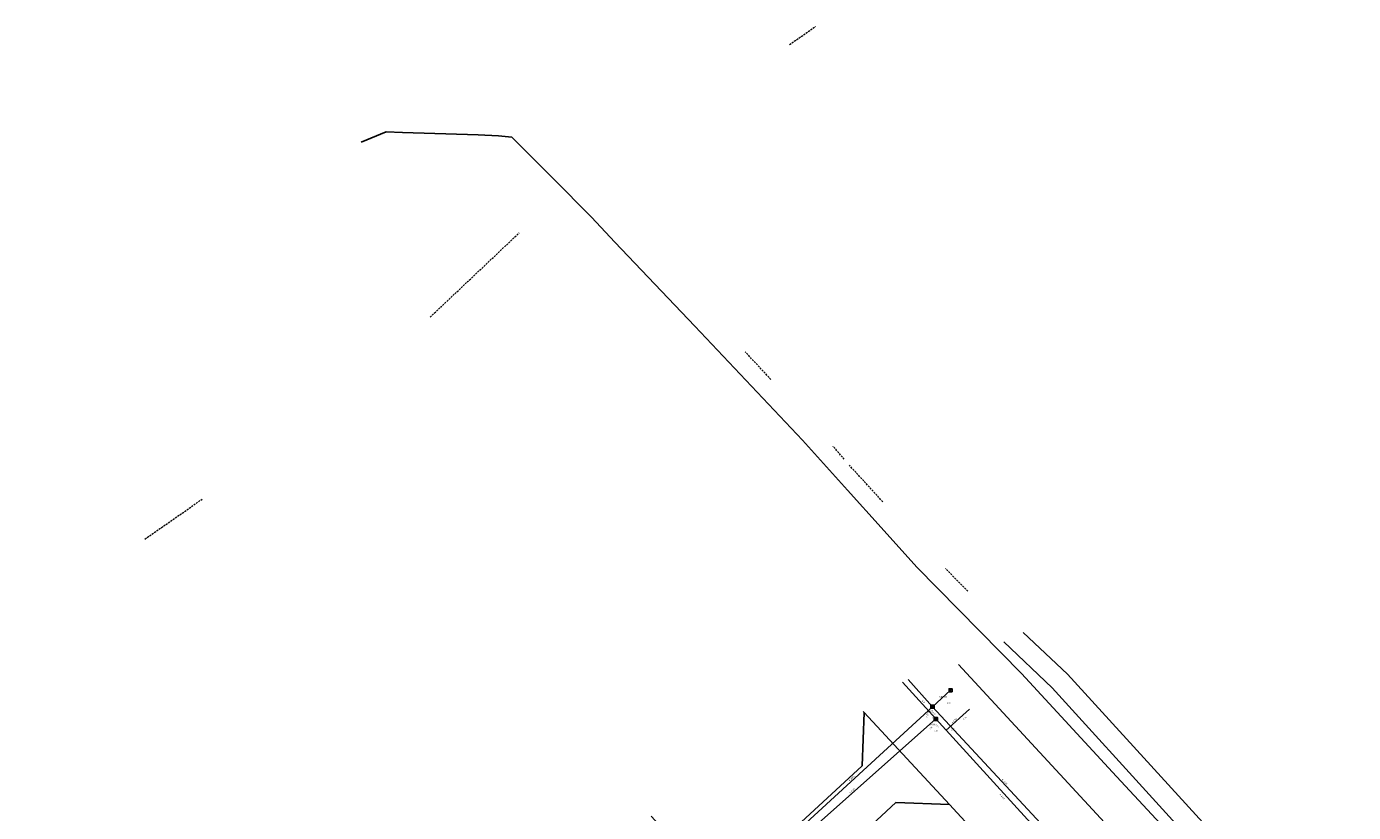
# Model space of a CAD drawing. Header units: metres. Extents: x 163628 to 167855, y 402678 to 405435.
# Tile 90 of 256: x 163997 to 164349, y 403659 to 403867. Entities that reach past the tile are written whole.
import ezdxf

# ---------------------------------------------------------------- set-up
doc = ezdxf.new("R2010")
doc.units = ezdxf.units.M
doc.linetypes.add('DASHED2', pattern=[0.375, 0.25, -0.125])
doc.layers.get('0').update_dxf_attribs({"lineweight": 25})
for name, color, linetype, lineweight in [('B-WE-KW-KUNSTWERK_DUIKER-G', 252, 'Continuous', 18), ('X-CA190022.004-UO-KAD_Percelen$0$B-WE-KG-GRENS_PERCEEL-GV', 150, 'Continuous', 9), ('X-CA190022.004-UO-WHM_Riolering gemeente - drukleidingen_v0.1$0$Riool_onder_druk_pvc_leidingen_315_hgml', 214, 'X-CA190022.004-UO-WHM_Riolering gemeente - drukleidingen_v0.1$0$1-200 PERSLEIDING', 25), ('X-CA190022.004-UO-WHM_Riolering gemeente_NLCS_v0.2$0$B-WE-RI-BOB-T18', 214, 'Continuous', 15), ('X-CA190022.004-UO-WHM_Riolering gemeente_NLCS_v0.2$0$B-WE-RI-DIAMETER-T18', 214, 'Continuous', 15), ('X-CA190022.004-UO-WHM_Riolering gemeente_NLCS_v0.2$0$B-WE-RI-HWA_TRANSPORTLEIDING-G', 214, 'X-CA190022.004-UO-WHM_Riolering gemeente_NLCS_v0.2$0$1-200 HEMELWATER', 15), ('X-CA190022.004-UO-WHM_Riolering gemeente_NLCS_v0.2$0$B-WE-RI-PUT-S', 214, 'Continuous', 15), ('X-CA190022.004-UO-WHM_Riolering gemeente_NLCS_v0.2$0$B-WE-RI-PUTDEKSELHOOGTE-T18', 214, 'Continuous', 15), ('X-CA190022.004-UO-WHM_Riolering gemeente_NLCS_v0.2$0$B-WE-RI-PUTNUMMER-T25', 214, 'Continuous', 15), ('X-CA190022.004-UO-WHM_Riolering gemeente_NLCS_v0.2$0$B-WE-RI-VWA_TRANSPORTLEIDING-G', 214, 'X-CA190022.004-UO-WHM_Riolering gemeente_NLCS_v0.2$0$1-200 VUILWATER', 15)]:
    doc.layers.add(name, color=color, linetype=linetype, lineweight=lineweight)
doc.styles.add('X-CA190022.004-UO-WHM_Riolering gemeente - drukleidingen_v0.1$0$NLCS-ISO', font='NLCS-ISO.ttf')
doc.styles.add('X-CA190022.004-UO-WHM_Riolering gemeente_NLCS_v0.2$0$NLCS-ISO', font='NLCS-ISO.ttf')
doc.styles.add('X-CA190022.004-UO-WHM_Riolering gemeente_NLCS_v0.2$0$NLCS-ISO-M200-T18', font='NLCS-ISO.ttf', dxfattribs={"height": 0.36})
doc.styles.add('X-CA190022.004-UO-WHM_Riolering gemeente_NLCS_v0.2$0$NLCS-ISO-M200-T25', font='NLCS-ISO.ttf', dxfattribs={"height": 0.5})
doc.linetypes.add('X-CA190022.004-UO-WHM_Riolering gemeente - drukleidingen_v0.1$0$1-200 PERSLEIDING', pattern='A,1.5,-0.6,["PERS",X-CA190022.004-UO-WHM_Riolering gemeente - drukleidingen_v0.1$0$NLCS-ISO,S=0.24,R=0,X=-0.5,Y=-0.12],-0.65', length=2.75)
doc.linetypes.add('X-CA190022.004-UO-WHM_Riolering gemeente_NLCS_v0.2$0$1-200 HEMELWATER', pattern='A,1.5,-0.6,["HWA",X-CA190022.004-UO-WHM_Riolering gemeente_NLCS_v0.2$0$NLCS-ISO,S=0.24,R=0,X=-0.5,Y=-0.12],-0.3', length=2.4)
doc.linetypes.add('X-CA190022.004-UO-WHM_Riolering gemeente_NLCS_v0.2$0$1-200 VUILWATER', pattern='A,1.5,-0.6,["DWA",X-CA190022.004-UO-WHM_Riolering gemeente_NLCS_v0.2$0$NLCS-ISO,S=0.24,R=0,X=-0.5,Y=-0.12],-0.3', length=2.4)

# ---------------------------------------------------------------- blocks, each defined once
blk = doc.blocks.new('X-CA190022.004-UO-WHM_Riolering gemeente_NLCS_v0.2$0$B-SRI-PUT_BETON-SO')
blk.add_line((-1.4, -1.4), (1.4, 1.4))
at = {"lineweight": -3, "flags": 128}
blk.add_lwpolyline([(2, -2), (2, 2), (-2, 2), (-2, -2)], close=True, dxfattribs=at)
at = {"lineweight": -3}
blk.add_circle((0, 0), 2, dxfattribs=at)

msp = doc.modelspace()

# ---------------------------------------------------------------- linework, layer by layer
at = {"layer": 'B-WE-KW-KUNSTWERK_DUIKER-G', "linetype": 'DASHED2', "ltscale": 2, "flags": 128}
for points in [[(164199.384, 403861.808), (164206.202, 403866.571)], [(164104.233, 403789.737), (164127.789, 403811.98)], [(164194.437, 403773.212), (164187.625, 403780.514)], [(164213.833, 403752.098), (164210.89, 403755.569)], [(164224.05, 403740.873), (164215.194, 403750.525)], [(164028.731, 403731.015), (164043.873, 403741.574)], [(164246.563, 403717.235), (164240.682, 403723.186)]]:
    msp.add_lwpolyline(points, dxfattribs=at)
at = {"layer": 'X-CA190022.004-UO-KAD_Percelen$0$B-WE-KG-GRENS_PERCEEL-GV', "flags": 128}
for points in [[(164261.228, 403706.309), (164272.895, 403695.302), (164331.702, 403630.909), (164339.204, 403622.748), (164399.798, 403670.625), (164482.087, 403734.976), (164502.692, 403751.089), (164496.934, 403757.939), (164468.225, 403789.03), (164456.062, 403802.473)], [(164244.117, 403697.864), (164382.73, 403547.962), (164467.184, 403447.137), (164474.656, 403438.052), (164476.902, 403439.143), (164487.569, 403444.164), (164388.991, 403559.989), (164335.093, 403619.023), (164327.271, 403627.471), (164268.836, 403691.623), (164256.121, 403703.788)], [(164256.121, 403703.788), (164268.836, 403691.623), (164327.271, 403627.471), (164335.093, 403619.023), (164388.991, 403559.989), (164487.569, 403444.164), (164492.811, 403446.689), (164489.137, 403451.001), (164487.991, 403452.346), (164450.199, 403496.696), (164444.596, 403503.272)], [(164444.596, 403503.272), (164412.082, 403541.534), (164393.176, 403563.781), (164388.711, 403568.662), (164373.729, 403585.025), (164339.204, 403622.748), (164331.702, 403630.909), (164272.895, 403695.302), (164261.228, 403706.309)], [(164464.658, 403441.585), (164469.708, 403435.65), (164474.656, 403438.052), (164467.184, 403447.137), (164382.73, 403547.962), (164244.117, 403697.864)], [(164162.758, 403657.707), (164181.828, 403637.097), (164218.541, 403671.011), (164219.124, 403685.153), (164218.886, 403685.41)], [(164218.886, 403685.41), (164219.124, 403685.153), (164241.656, 403660.769), (164259.183, 403641.854), (164276.688, 403622.967), (164299.208, 403598.634), (164319.627, 403576.641), (164339.939, 403554.537), (164362.42, 403530.213), (164375.611, 403515.963), (164394.193, 403505.178), (164412.451, 403494.492), (164427.408, 403485.739), (164430.171, 403482.483), (164464.658, 403441.585)]]:
    msp.add_lwpolyline(points, dxfattribs=at)
for points in [[(164241.656, 403660.769), (164219.124, 403685.153), (164218.541, 403671.011), (164181.828, 403637.097), (164140.412, 403598.775), (164137.79, 403596.349), (164107.874, 403568.552), (164085.656, 403548.05), (164084.921, 403547.372), (164065.911, 403529.831), (164064.421, 403528.4), (164012.681, 403480.572), (163997.382, 403480.119), (164023.261, 403458.91), (164022.925, 403472.093), (164125.348, 403566.768), (164148.054, 403587.78), (164172.389, 403610.384), (164190.782, 403627.316), (164195.204, 403631.408), (164209.858, 403644.968), (164227.536, 403661.325)], [(164209.858, 403644.968), (164234.16, 403618.724), (164237.594, 403621.893), (164259.183, 403641.854), (164241.656, 403660.769), (164227.536, 403661.325)]]:
    msp.add_lwpolyline(points, close=True, dxfattribs=at)
at = {"layer": 'X-CA190022.004-UO-WHM_Riolering gemeente - drukleidingen_v0.1$0$Riool_onder_druk_pvc_leidingen_315_hgml', "flags": 128}
msp.add_lwpolyline([(164086, 403836), (164092.56, 403838.752), (164096.912, 403838.528), (164116.928, 403837.888), (164122.32, 403837.696), (164125.824, 403837.28), (164136.672, 403826.432), (164146.896, 403816.128), (164153.12, 403809.536), (164174.32, 403787.296), (164202.816, 403757.184), (164214.656, 403743.936), (164223.632, 403734.08), (164233.04, 403723.584), (164260.736, 403695.488), (164285.904, 403668.224), (164301.104, 403651.872), (164335.136, 403616.8), (164389.456, 403558.528), (164411.024, 403533.664), (164423.232, 403519.456), (164441.072, 403501.408), (164452.624, 403488.192), (164458.976, 403480.544), (164466.176, 403472.448), (164470.448, 403467.328), (164479.936, 403455.872), (164481.088, 403454.304)], dxfattribs=at)
at = {"layer": 'X-CA190022.004-UO-WHM_Riolering gemeente_NLCS_v0.2$0$B-WE-RI-HWA_TRANSPORTLEIDING-G'}
for p, q in [((164237.2, 403686.656), (164230.752, 403693.896)), ((164242, 403691.008), (164237.2, 403686.656)), ((164196.24, 403649.12), (164237.2, 403686.656)), ((164275.792, 403645.152), (164237.2, 403686.656)), ((164247.008, 403686.016), (164240.761, 403680.338))]:
    msp.add_line(p, q, dxfattribs=at)
at = {"layer": 'X-CA190022.004-UO-WHM_Riolering gemeente_NLCS_v0.2$0$B-WE-RI-VWA_TRANSPORTLEIDING-G'}
for p, q in [((164238.08, 403683.424), (164229.251, 403693.156)), ((164195.616, 403645.76), (164238.08, 403683.424)), ((164275.584, 403642.368), (164238.08, 403683.424))]:
    msp.add_line(p, q, dxfattribs=at)

# ---------------------------------------------------------------- block references
at = {"layer": 'X-CA190022.004-UO-WHM_Riolering gemeente_NLCS_v0.2$0$B-WE-RI-PUT-S', "xscale": 0.2, "yscale": 0.2, "zscale": 0.2}
for p in [(164242, 403691.008), (164237.2, 403686.656), (164238.08, 403683.424)]:
    msp.add_blockref('X-CA190022.004-UO-WHM_Riolering gemeente_NLCS_v0.2$0$B-SRI-PUT_BETON-SO', p, dxfattribs=at)

# ---------------------------------------------------------------- texts
at = {"layer": 'X-CA190022.004-UO-WHM_Riolering gemeente_NLCS_v0.2$0$B-WE-RI-BOB-T18', "style": 'X-CA190022.004-UO-WHM_Riolering gemeente_NLCS_v0.2$0$NLCS-ISO-M200-T18'}
for s, rotation, p in [('6.35', 311.6721, (164234.391, 403688.183)), ('5.54', 312.2206, (164235.258, 403684.948)), ('6.44', 42.4859, (164235.716, 403683.789)), ('6.35', 312.9377, (164237.145, 403685.085)), ('6.75', 42.2457, (164245.511, 403683.171)), ('5.97', 41.5682, (164236.55, 403680.603)), ('5.54', 312.4108, (164238.011, 403681.876)), ('6.75', 42.2457, (164242.315, 403680.264))]:
    msp.add_text(s, height=0.36, rotation=rotation, dxfattribs=at).set_placement(p)
at = {"layer": 'X-CA190022.004-UO-WHM_Riolering gemeente_NLCS_v0.2$0$B-WE-RI-DIAMETER-T18', "style": 'X-CA190022.004-UO-WHM_Riolering gemeente_NLCS_v0.2$0$NLCS-ISO-M200-T18'}
for s, rotation, p in [('ø B700', 42.2457, (164242.439, 403682.269)), ('ø B600', 42.4859, (164215.279, 403666.966)), ('ø B300', 41.5682, (164215.389, 403663.705)), ('ø B400', 312.9377, (164255.582, 403667.346)), ('ø B300', 312.4108, (164254.902, 403663.405))]:
    msp.add_text(s, height=0.36, rotation=rotation, dxfattribs=at).set_placement(p)
at = {"layer": 'X-CA190022.004-UO-WHM_Riolering gemeente_NLCS_v0.2$0$B-WE-RI-PUTDEKSELHOOGTE-T18', "style": 'X-CA190022.004-UO-WHM_Riolering gemeente_NLCS_v0.2$0$NLCS-ISO-M200-T18'}
for s, p in [('9.05', (164240.987, 403687.43)), ('9.05', (164237.125, 403683.508)), ('9.15', (164237.72, 403680.098))]:
    msp.add_text(s, height=0.36, dxfattribs=at).set_placement(p)
at = {"layer": 'X-CA190022.004-UO-WHM_Riolering gemeente_NLCS_v0.2$0$B-WE-RI-PUTNUMMER-T25', "style": 'X-CA190022.004-UO-WHM_Riolering gemeente_NLCS_v0.2$0$NLCS-ISO-M200-T25'}
for s, p in [('S007U', (164238.947, 403689.03)), ('S007', (164235.765, 403685.108)), ('V006', (164236.36, 403681.698))]:
    msp.add_text(s, height=0.5, dxfattribs=at).set_placement(p)

doc.saveas('drawing.dxf')
